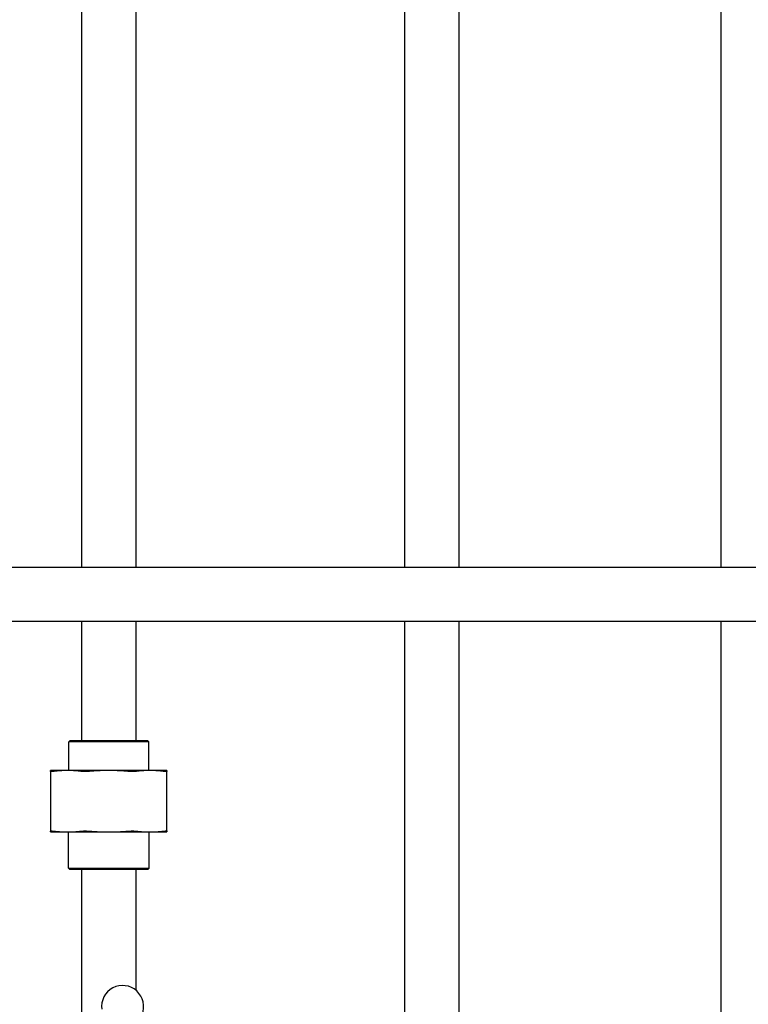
# Model space of a CAD drawing. Header units: inches. Extents: x 24 to 1128, y -69 to 748.
# Tile 55 of 256: x 121 to 132, y 227 to 242. Entities that reach past the tile are written whole.
import ezdxf

# ---------------------------------------------------------------- set-up
doc = ezdxf.new("R2010")
doc.units = ezdxf.units.IN
doc.header["$LTSCALE"] = 32
doc.header["$MEASUREMENT"] = 0
doc.layers.add('Dimension (ANSI)', color=7, linetype='Continuous', lineweight=25)
doc.layers.add('Visible (ANSI)', color=7, linetype='Continuous', lineweight=30)
doc.styles.add('Note Text (ANSI)', font='tahoma.ttf')
doc.dimstyles.new('SB Fraction-16 (ANSI)', dxfattribs={"dimscale": 32, "dimtxt": 0.125, "dimasz": 0.098425, "dimexe": 0.125, "dimexo": 0.0625, "dimgap": 0.031496, "dimtad": 0, "dimtih": 1, "dimtoh": 1, "dimdec": 4, "dimrnd": 1e-08, "dimzin": 0, "dimdsep": 46, "dimlunit": 5, "dimtxsty": 'Note Text (ANSI)', "dimcen": 0.09, "dimdle": 0.393701, "dimclrd": 256, "dimclre": 256, "dimclrt": 256, "dimadec": 0, "dimazin": 3, "dimtfac": 0.96, "dimtofl": 0, "dimtmove": 0, "dimatfit": 3, "dimfxl": 1, "dimfrac": 2, "dimtolj": 1, "dimtzin": 12, "dimlwd": -1, "dimlwe": -1, "dimarcsym": 0})

# ---------------------------------------------------------------- blocks, each defined once
blk = doc.blocks.new('*D15')
at = {"layer": 'Defpoints', "color": 0, "transparency": 16777216}
for p in [(157.29, 468.984), (65.957, 162.272), (120.165, 162.272)]:
    blk.add_point(p, dxfattribs=at)
at = {"layer": 'Dimension (ANSI)', "transparency": 16777216}
for p, q in [((155.29, 468.984), (61.957, 468.984)), ((65.957, 465.834), (65.957, 331.661)), ((65.957, 165.422), (65.957, 324.595)), ((118.165, 162.272), (61.957, 162.272))]:
    blk.add_line(p, q, dxfattribs=at)
for points in [[(65.432, 465.834), (66.482, 465.834), (65.957, 468.984)], [(65.432, 165.422), (66.482, 165.422), (65.957, 162.272)]]:
    blk.add_solid(points, dxfattribs=at)
at = {"layer": 'Dimension (ANSI)', "transparency": 16777216, "insert": (53.754, 330.653), "char_height": 4, "attachment_point": 1, "style": 'Note Text (ANSI)'}
blk.add_mtext('\\A1;306 11/16', dxfattribs=at)

msp = doc.modelspace()

# ---------------------------------------------------------------- linework, layer by layer
at = {"layer": 'Visible (ANSI)'}
for p, q in [((122.40611, 292.64117), (122.40611, 233.5542)), ((121.56611, 292.43707), (121.56611, 233.5542)), ((131.46111, 287.89202), (131.46111, 233.5542)), ((126.56611, 287.18702), (126.56611, 233.5542)), ((127.40611, 287.18702), (127.40611, 233.5542)), ((135.86111, 233.5542), (112.77861, 233.5542)), ((135.86111, 232.7142), (112.77861, 232.7142)), ((121.56611, 232.7142), (121.56611, 230.8722)), ((122.40611, 232.7142), (122.40611, 230.8722)), ((126.56611, 232.7142), (126.56611, 216.73458)), ((127.40611, 232.7142), (127.40611, 216.73458)), ((131.46111, 232.7142), (131.46111, 217.52808)), ((121.38819, 230.8722), (121.36736, 230.85137)), ((122.60486, 230.85137), (121.36736, 230.85137)), ((121.36736, 230.4082), (121.36736, 230.85137)), ((121.38819, 230.8722), (122.58403, 230.8722)), ((122.58403, 230.8722), (122.60486, 230.85137)), ((122.60486, 230.4082), (122.60486, 230.85137)), ((121.34971, 230.4082), (121.08611, 230.4082)), ((121.08611, 230.39332), (121.08611, 229.47058)), ((121.98611, 230.4082), (121.34971, 230.4082)), ((122.6225, 230.4082), (121.98611, 230.4082)), ((122.88611, 230.4082), (122.6225, 230.4082)), ((122.88611, 229.47058), (122.88611, 230.39332)), ((121.08611, 229.4557), (121.34971, 229.4557)), ((121.34971, 229.4557), (121.98611, 229.4557)), ((121.36111, 228.89303), (121.36111, 229.4557)), ((121.98611, 229.4557), (122.6225, 229.4557)), ((122.61111, 228.89303), (122.61111, 229.4557)), ((122.6225, 229.4557), (122.88611, 229.4557)), ((121.36111, 228.89303), (122.61111, 228.89303)), ((121.38194, 228.8722), (121.36111, 228.89303)), ((122.59028, 228.8722), (121.38194, 228.8722)), ((121.56611, 228.8722), (121.56611, 226.6407)), ((122.40611, 228.8722), (122.40611, 227.00407)), ((122.59028, 228.8722), (122.61111, 228.89303))]:
    msp.add_line(p, q, dxfattribs=at)
msp.add_arc((122.20101, 226.75196), 0.325, 337.564771, 187.802066, dxfattribs=at)
for points, weights in [([(121.08611, 230.39332), (121.08611, 230.4082), (121.08611, 230.4082)], [1.06851824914, 1.04951712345, 1]), ([(121.34971, 230.4082), (121.23961, 230.4082), (121.12272, 230.39332)], [1, 1.04951712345, 1.06851824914]), ([(121.5767, 230.39332), (121.45981, 230.4082), (121.34971, 230.4082)], [1.06851824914, 1.04951712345, 1]), ([(121.98611, 230.4082), (121.8304, 230.4082), (121.66509, 230.39332)], [1, 1.04951712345, 1.06851824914]), ([(122.30712, 230.39332), (122.14181, 230.4082), (121.98611, 230.4082)], [1.06851824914, 1.04951712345, 1]), ([(122.6225, 230.4082), (122.51241, 230.4082), (122.39551, 230.39332)], [1, 1.04951712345, 1.06851824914]), ([(122.8495, 230.39332), (122.7326, 230.4082), (122.6225, 230.4082)], [1.06851824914, 1.04951712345, 1]), ([(122.88611, 230.4082), (122.88611, 230.4082), (122.88611, 230.39332)], [1, 1.04951712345, 1.06851824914]), ([(121.08611, 229.4557), (121.08611, 229.4557), (121.08611, 229.47058)], [1, 1.04951712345, 1.06851824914]), ([(121.12272, 229.47058), (121.23961, 229.4557), (121.34971, 229.4557)], [1.06851824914, 1.04951712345, 1]), ([(121.34971, 229.4557), (121.45981, 229.4557), (121.5767, 229.47058)], [1, 1.04951712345, 1.06851824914]), ([(121.66509, 229.47058), (121.8304, 229.4557), (121.98611, 229.4557)], [1.06851824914, 1.04951712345, 1]), ([(121.98611, 229.4557), (122.14181, 229.4557), (122.30712, 229.47058)], [1, 1.04951712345, 1.06851824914]), ([(122.39551, 229.47058), (122.51241, 229.4557), (122.6225, 229.4557)], [1.06851824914, 1.04951712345, 1]), ([(122.6225, 229.4557), (122.7326, 229.4557), (122.8495, 229.47058)], [1, 1.04951712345, 1.06851824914]), ([(122.88611, 229.47058), (122.88611, 229.4557), (122.88611, 229.4557)], [1.06851824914, 1.04951712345, 1])]:
    msp.add_rational_spline(points, weights, degree=2, dxfattribs=at)
for points, knots in [([(121.12272, 230.39332), (121.11098, 230.39183), (121.10168, 230.39109), (121.08956, 230.39109), (121.08611, 230.39183), (121.08611, 230.39332)], [1.292675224, 1.292675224, 1.292675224, 1.292675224, 1.413350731, 1.413350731, 1.534026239, 1.534026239, 1.534026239, 1.534026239]), ([(121.66509, 230.39332), (121.64849, 230.39183), (121.63189, 230.39109), (121.60263, 230.39109), (121.58844, 230.39183), (121.5767, 230.39332)], [0.414702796, 0.414702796, 0.414702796, 0.414702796, 0.535378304, 0.535378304, 0.656053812, 0.656053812, 0.656053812, 0.656053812]), ([(122.39551, 230.39332), (122.38377, 230.39183), (122.36959, 230.39109), (122.34033, 230.39109), (122.32373, 230.39183), (122.30712, 230.39332)], [0.414702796, 0.414702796, 0.414702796, 0.414702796, 0.535378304, 0.535378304, 0.656053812, 0.656053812, 0.656053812, 0.656053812]), ([(122.88611, 230.39332), (122.88611, 230.39183), (122.88265, 230.39109), (122.87053, 230.39109), (122.86124, 230.39183), (122.8495, 230.39332)], [0.414702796, 0.414702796, 0.414702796, 0.414702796, 0.535378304, 0.535378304, 0.656053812, 0.656053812, 0.656053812, 0.656053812]), ([(121.08611, 229.47058), (121.08611, 229.47208), (121.08956, 229.47281), (121.10168, 229.47281), (121.11098, 229.47208), (121.12272, 229.47058)], [0.414702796, 0.414702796, 0.414702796, 0.414702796, 0.535378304, 0.535378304, 0.656053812, 0.656053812, 0.656053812, 0.656053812]), ([(121.5767, 229.47058), (121.58844, 229.47208), (121.60263, 229.47281), (121.63189, 229.47281), (121.64849, 229.47208), (121.66509, 229.47058)], [1.292675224, 1.292675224, 1.292675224, 1.292675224, 1.413350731, 1.413350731, 1.534026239, 1.534026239, 1.534026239, 1.534026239]), ([(122.30712, 229.47058), (122.32373, 229.47208), (122.34033, 229.47281), (122.36959, 229.47281), (122.38377, 229.47208), (122.39551, 229.47058)], [1.292675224, 1.292675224, 1.292675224, 1.292675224, 1.413350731, 1.413350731, 1.534026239, 1.534026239, 1.534026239, 1.534026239]), ([(122.8495, 229.47058), (122.86124, 229.47208), (122.87053, 229.47281), (122.88265, 229.47281), (122.88611, 229.47208), (122.88611, 229.47058)], [1.292675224, 1.292675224, 1.292675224, 1.292675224, 1.413350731, 1.413350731, 1.534026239, 1.534026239, 1.534026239, 1.534026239])]:
    msp.add_open_spline(points, degree=3, knots=knots, dxfattribs=at)

# ---------------------------------------------------------------- dimensions: what is measured, and where the dimension line sits
at = {"layer": 'Dimension (ANSI)'}
dim = msp.add_linear_dim(base=(65.95681, 162.27197), p1=(157.29037, 468.98367), p2=(120.16537, 162.27197), angle=270, dimstyle='SB Fraction-16 (ANSI)', override={"dimgap": 0.031496, "dimdec": 4, "dimtol": 0, "dimlim": 0, "dimtp": 0, "dimtm": 0, "dimtdec": 2, "dimatfit": 1}, dxfattribs=at)
dim.commit()
dim.dimension.update_dxf_attribs({"geometry": '*D15', "text_midpoint": (65.95681, 328.12782), "dimtype": 160})

doc.saveas('drawing.dxf')
